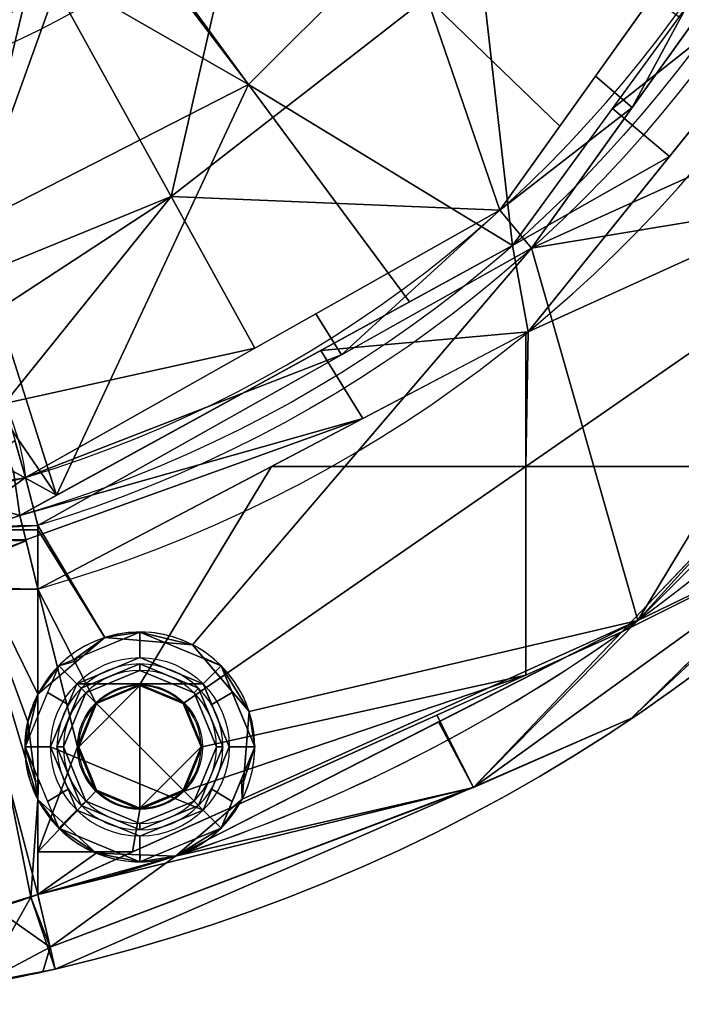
# Model space of a CAD drawing. Header units: millimetres. Extents: x -72 to 72, y -168 to 68.
# Tile 20 of 205: x 14 to 40, y -68 to -29. Entities that reach past the tile are written whole.
import ezdxf

# ---------------------------------------------------------------- set-up
doc = ezdxf.new("R2010")
doc.units = ezdxf.units.MM
doc.layers.add('100', color=7, linetype='Continuous', true_color=0xffffff)

msp = doc.modelspace()

# ---------------------------------------------------------------- linework, layer by layer
at = {"layer": '100', "color": 163, "linetype": 'Continuous'}
for p, q in [((14.697, -49.039, 97), (14.697, -55.475, 97)), ((14.697, -63.317, 81), (14.697, -51.356, 81)), ((14.697, -59.603, 97), (14.697, -63.317, 97))]:
    msp.add_line(p, q, dxfattribs=at)
at = {"layer": '100', "color": 163, "linetype": 'Continuous', "extrusion": (0, 0, -1)}
for centre, radius in [((-18.696, -57.539, -102), 4.5), ((-18.696, -57.539, -97), 3.25), ((-18.696, -57.539, -89), 3.25), ((-18.696, -57.539, -89), 3), ((-18.696, -57.539, -97), 3), ((-18.696, -57.539, -81), 2.4)]:
    msp.add_circle(centre, radius, dxfattribs=at)
at = {"layer": '100', "color": 163, "linetype": 'Continuous'}
for centre, radius in [((18.696, -57.539, 103), 3.5), ((18.696, -57.539, 81.046), 2.446), ((18.696, -57.539, 81), 2.446)]:
    msp.add_circle(centre, radius, dxfattribs=at)
at = {"layer": '100', "color": 163, "linetype": 'Continuous', "extrusion": (0, 0, -1)}
for centre, radius, start, end in [((0, 0, -94), 68, 283.06797, 256.93203), ((0, 0, -81), 65, 283.06797, 256.93203), ((0, 0, -97), 51.024, 286.7388, 253.2612), ((0, 0, -80.215), 50.45, 286.0923, 253.9077), ((0, 0, -100), 32.941, 283.1966, 256.8034)]:
    msp.add_arc(centre, radius, start, end, dxfattribs=at)
at = {"layer": '100', "color": 163, "linetype": 'Continuous'}
for centre, radius, start, end in [((0, 0, 84), 68, 283.06797, 256.93203), ((0, 0, 81), 53.418, 285.9698, 254.0302), ((0, 0, 97.321), 49.087, 286.8231, 253.1769), ((0, 0, 97), 65, 288, 324), ((18.696, -57.539, 97), 4.5, 288, 152.6948), ((18.696, -57.539, 97), 4.5, 207.3052, 288), ((0, 0, 97), 65, 283.06797, 288)]:
    msp.add_arc(centre, radius, start, end, dxfattribs=at)
at = {"layer": '100', "color": 163, "linetype": 'Continuous', "extrusion": (0.110686, -0.941471, -0.318404)}
msp.add_arc((8.907, 112.635, 14.821), 5, 192.3972, 266.748, dxfattribs=at)
at = {"layer": '100', "color": 163, "linetype": 'Continuous', "extrusion": (0.016412, -0.999865, 0)}
msp.add_arc((13.892, 102, 49.097), 5, 191.5366, 270, dxfattribs=at)
at = {"layer": '100', "color": 163, "linetype": 'Continuous', "extrusion": (0, -1, 0)}
for centre, start, end in [((14.697, 102, 49.039), 191.537, 270), ((14.697, 76, 51.356), 90, 168.463)]:
    msp.add_arc(centre, 5, start, end, dxfattribs=at)
at = {"layer": '100', "color": 163, "linetype": 'Continuous', "extrusion": (-0.974103, -0.226107, 0)}
msp.add_arc((65, 94), 3, 0, 90, dxfattribs=at)
at = {"layer": '100', "color": 163, "linetype": 'Continuous', "extrusion": (0.974103, 0.226107, 0)}
msp.add_arc((-65, 84), 3, 180, 270, dxfattribs=at)
at = {"layer": '100', "color": 163, "linetype": 'Continuous'}
for points in [[(13.389, -44.083, 98.245), (13.828, -45.014, 97.968), (14.1, -45.982, 97.66), (14.207, -46.986, 97.321)], [(14.207, -46.986, 97.321), (14.371, -47.593, 97.107), (14.534, -48.218, 97), (14.695, -48.862, 97)], [(14.697, -51.356, 81), (14.458, -50.341, 81), (14.213, -49.351, 80.73), (13.984, -48.473, 80.215)], [(14.695, -48.862, 97), (14.696, -48.921, 97), (14.697, -48.98, 97), (14.697, -49.039, 97)], [(14.697, -59.603, 97), (14.533, -59.285, 97), (14.281, -58.611, 97.013), (14.151, -57.539, 97.032), (14.281, -56.467, 97.013), (14.533, -55.792, 97), (14.697, -55.475, 97)]]:
    msp.add_open_spline(points, degree=3, dxfattribs=at)
for points in [[(9.798, -64.637, 101), (10.034, -64.597, 99.846), (10.678, -64.489, 98.81), (12.479, -64.053, 97.373), (13.593, -63.727, 97), (14.697, -63.317, 97)], [(14.697, -63.317, 81), (13.592, -63.727, 81), (12.484, -64.052, 80.63), (10.677, -64.489, 79.189), (10.034, -64.597, 78.155), (9.798, -64.637, 77)], [(15.375, -66.239, 94), (13.516, -66.671, 94), (11.676, -67.007, 94.593), (8.671, -67.462, 96.873), (7.574, -67.578, 98.53), (7.175, -67.62, 100.4)], [(7.175, -67.62, 77.6), (7.574, -67.578, 79.467), (8.67, -67.462, 81.126), (11.669, -67.008, 83.403), (13.518, -66.67, 84), (15.375, -66.239, 84)]]:
    msp.add_open_spline(points, degree=3, knots=[0, 0, 0, 0, 0.5, 0.5, 1, 1, 1, 1], dxfattribs=at)
for points in [[(13.313, -15.588, 100), (5.169, -27.308, 100), (7.52, -32.071, 100), (22.685, -23.885, 100)], [(45.158, -19.207, 97.321), (36.553, -31.262, 97.321), (37.991, -32.491, 97)], [(37.991, -32.491, 97), (46.949, -19.972, 97), (45.158, -19.207, 97.321)], [(46.959, -19.959, 97), (34.047, -38.004, 97), (45.305, -32.916, 97), (48.242, -31.116, 97)], [(37.216, -32.528, 80.215), (46.223, -20.168, 80.215), (47.526, -24.388, 81)], [(29.945, -28.187, 99.326), (35.153, -33.223, 97.321), (43.961, -20.885, 97.321)], [(31.596, -22.956, 74.637), (22.956, -31.596, 74.637), (17.491, -24.105, 71.322)], [(33.303, -37.896, 80.215), (22.956, -31.596, 74.637), (31.596, -22.956, 74.637)], [(31.596, -22.956, 74.637), (39.832, -28.937, 80.215), (33.303, -37.896, 80.215)], [(22.685, -23.885, 100), (15.408, -27.813, 100), (19.915, -35.981, 99.326)], [(19.915, -35.981, 99.326), (29.945, -28.187, 99.326), (22.685, -23.885, 100)], [(22.956, -31.596, 74.637), (14.548, -26.765, 71.52), (17.386, -24.286, 71.335)], [(17.386, -24.286, 71.335), (17.491, -24.105, 71.322), (22.956, -31.596, 74.637)], [(47.216, -33.832, 81), (46.5, -35.561, 81), (33.908, -41.276, 81), (47.526, -24.388, 81)], [(47.526, -24.388, 81), (39.447, -34.407, 81), (37.216, -32.528, 80.215)], [(12.068, -37.143, 74.637), (12.703, -27.189, 71.379), (14.548, -26.765, 71.52)], [(14.548, -26.765, 71.52), (22.956, -31.596, 74.637), (12.068, -37.143, 74.637)], [(15.408, -27.813, 100), (7.52, -32.071, 100), (11.19, -39.543, 99.181)], [(11.19, -39.543, 99.181), (19.915, -35.981, 99.326), (15.408, -27.813, 100)], [(32.799, -36.52, 97.321), (29.945, -28.187, 99.326), (19.915, -35.981, 99.326)], [(32.799, -36.52, 97.321), (35.153, -33.223, 97.321), (29.945, -28.187, 99.326)], [(15.427, -47.683, 80.215), (12.068, -37.143, 74.637), (22.956, -31.596, 74.637)], [(22.956, -31.596, 74.637), (29.266, -40.107, 80.215), (15.427, -47.683, 80.215)], [(33.303, -37.896, 80.215), (29.266, -40.107, 80.215), (22.956, -31.596, 74.637)], [(37.991, -32.491, 97), (36.553, -31.262, 97.321), (32.799, -36.52, 97.321)], [(32.799, -36.52, 97.321), (34.047, -38.004, 97), (37.991, -32.491, 97)], [(33.303, -37.896, 80.215), (37.216, -32.528, 80.215), (39.447, -34.407, 81)], [(44.501, -36.265, 97), (45.305, -32.916, 97), (34.047, -38.004, 97)], [(39.447, -34.407, 81), (33.908, -41.276, 81), (33.303, -37.896, 80.215)], [(33.908, -41.276, 81), (46.5, -35.561, 81), (47.216, -37.29, 81), (33.821, -46.55, 81)], [(19.915, -35.981, 99.326), (11.19, -39.543, 99.181), (11.987, -41.164, 99.004)], [(19.915, -35.981, 99.326), (11.987, -41.164, 99.004), (13.389, -44.083, 98.245)], [(13.389, -44.083, 98.245), (23.196, -41.926, 97.321), (19.915, -35.981, 99.326)], [(19.915, -35.981, 99.326), (23.196, -41.926, 97.321), (32.799, -36.52, 97.321)], [(32.799, -36.52, 97.321), (25.59, -40.579, 97.321), (26.602, -42.181, 97)], [(26.602, -42.181, 97), (34.047, -38.004, 97), (32.799, -36.52, 97.321)], [(38.206, -52.586, 97), (46.3, -39.202, 97), (44.501, -36.265, 97), (34.047, -38.004, 97)], [(12.354, -43.221, 77.304), (12.068, -37.143, 74.637), (15.427, -47.683, 80.215)], [(47.216, -37.29, 81), (48.946, -38.007, 81), (43.746, -46.55, 81), (33.821, -46.55, 81)], [(34.047, -38.004, 97), (14.695, -48.862, 97), (17.323, -53.253, 97), (20.751, -53.536, 97)], [(34.047, -38.004, 97), (20.751, -53.536, 97), (22.978, -56.157, 97), (38.206, -52.586, 97)], [(25.786, -42.012, 80.215), (33.303, -37.896, 80.215), (33.908, -41.276, 81)], [(38.206, -52.586, 97), (52.586, -38.206, 97), (49.649, -40.006, 97)], [(49.649, -40.006, 97), (46.3, -39.202, 97), (38.206, -52.586, 97)], [(26.602, -42.181, 97), (25.59, -40.579, 97.321), (14.207, -46.986, 97.321)], [(37.961, -56.418, 84), (54.01, -40.719, 84), (54.01, -40.719, 94), (37.961, -56.418, 94)], [(33.821, -41.322, 81), (33.821, -46.55, 81), (23.857, -46.55, 81)], [(33.908, -41.276, 81), (27.428, -44.676, 81), (25.786, -42.012, 80.215)], [(33.821, -46.55, 81), (33.821, -41.322, 81), (33.908, -41.276, 81)], [(13.389, -44.083, 98.245), (14.207, -46.986, 97.321), (23.196, -41.926, 97.321)], [(13.984, -48.473, 80.215), (25.786, -42.012, 80.215), (27.428, -44.676, 81)], [(14.207, -46.986, 97.321), (14.695, -48.862, 97), (26.602, -42.181, 97)], [(15.427, -47.683, 80.215), (13.744, -46.748, 79.256), (12.354, -43.221, 77.304)], [(27.428, -44.676, 81), (14.228, -49.426, 80.662), (13.984, -48.473, 80.215)], [(27.428, -44.676, 81), (14.697, -51.356, 81), (14.228, -49.426, 80.662)], [(11.312, -47.707, 98.446), (14.207, -46.986, 97.321), (13.798, -45.534, 97.783)], [(14.697, -51.356, 81), (23.857, -46.55, 81), (18.696, -55.093, 81), (16.966, -55.81, 81)], [(20.425, -55.81, 81), (18.696, -55.093, 81), (23.857, -46.55, 81), (33.821, -46.55, 81)], [(21.141, -57.539, 81), (20.425, -55.81, 81), (33.821, -46.55, 81), (33.821, -54.723, 81)], [(33.821, -54.723, 81), (33.821, -46.55, 81), (43.746, -46.55, 81), (37.584, -53.032, 81)], [(37.584, -53.032, 81), (43.857, -46.433, 81), (46.135, -48.753, 81.879)], [(46.135, -48.753, 96.121), (44.128, -46.664, 97), (38.206, -52.586, 97)], [(11.11, -47.656, 78.347), (13.744, -46.748, 79.256), (13.984, -48.473, 80.215)], [(14.207, -46.986, 97.321), (11.312, -47.707, 98.446), (11.534, -48.914, 98.127)], [(11.534, -48.914, 98.127), (14.695, -48.862, 97), (14.207, -46.986, 97.321)], [(15.427, -47.683, 80.215), (13.984, -48.473, 80.215), (13.744, -46.748, 79.256)], [(13.984, -48.473, 80.215), (11.232, -49.385, 79.192), (11.11, -47.656, 78.347)], [(11.232, -49.385, 79.192), (13.984, -48.473, 80.215), (14.228, -49.426, 80.662)], [(14.695, -48.862, 97), (11.534, -48.914, 98.127), (11.535, -49.039, 98.127)], [(11.535, -49.039, 98.127), (14.697, -49.039, 97), (14.695, -48.862, 97)], [(17.323, -53.253, 97), (14.695, -48.862, 97), (14.697, -49.039, 97)], [(46.135, -48.753, 81.879), (31.763, -59.13, 81.879), (37.584, -53.032, 81)], [(37.961, -56.418, 84), (31.763, -59.13, 81.879), (46.135, -48.753, 81.879)], [(46.135, -48.753, 96.121), (31.763, -59.13, 96.121), (37.961, -56.418, 94)], [(31.763, -59.13, 96.121), (46.135, -48.753, 96.121), (38.206, -52.586, 97)], [(46.135, -48.753, 81.879), (45.959, -48.594, 84), (37.961, -56.418, 84)], [(37.961, -56.418, 94), (45.959, -48.594, 94), (46.135, -48.753, 96.121)], [(11.535, -49.039, 98.127), (14.303, -56.553, 97.016), (14.697, -55.475, 97)], [(14.697, -59.603, 97), (11.535, -49.039, 98.127), (14.415, -63.42, 97.008)], [(11.535, -49.039, 98.127), (11.548, -64.273, 98.159), (14.415, -63.42, 97.008)], [(14.697, -59.603, 97), (14.303, -56.553, 97.016), (11.535, -49.039, 98.127)], [(14.697, -55.475, 97), (14.697, -49.039, 97), (11.535, -49.039, 98.127)], [(14.697, -49.039, 97), (14.697, -55.475, 97), (17.323, -53.253, 97)], [(11.232, -49.385, 79.192), (14.236, -49.461, 80.668), (9.787, -51.025, 76.948)], [(9.797, -51.265, 76.997), (9.787, -51.025, 76.948), (14.236, -49.461, 80.668)], [(14.236, -49.461, 80.668), (14.697, -51.356, 81), (9.797, -51.265, 76.997)], [(14.228, -49.426, 80.662), (14.236, -49.461, 80.668), (11.232, -49.385, 79.192)], [(9.797, -51.265, 76.997), (14.697, -51.356, 81), (11.535, -51.356, 79.873)], [(14.697, -63.317, 81), (11.515, -64.286, 79.857), (11.535, -51.356, 79.873)], [(11.535, -51.356, 79.873), (14.697, -51.356, 81), (14.697, -63.317, 81)], [(14.697, -51.356, 81), (16.966, -55.81, 81), (16.25, -57.539, 81)], [(16.25, -57.539, 81), (14.697, -61.651, 81), (14.697, -51.356, 81)], [(22.703, -59.586, 97), (20.086, -61.819, 97), (38.206, -52.586, 97)], [(22.978, -56.157, 97), (22.703, -59.586, 97), (38.206, -52.586, 97)], [(38.206, -52.586, 97), (30.403, -56.562, 97), (31.763, -59.13, 96.121)], [(16.221, -55.064, 103), (18.696, -54.039, 103), (18.696, -53.039, 102), (15.514, -54.357, 102)], [(16.134, -54.1, 102), (18.696, -53.039, 102), (17.323, -53.253, 97)], [(20.751, -53.536, 97), (17.323, -53.253, 97), (18.696, -53.039, 102)], [(21.878, -54.357, 102), (18.696, -53.039, 102), (18.696, -54.039, 103), (21.17, -55.064, 103)], [(18.696, -53.039, 102), (21.257, -54.1, 102), (20.751, -53.536, 97)], [(31.763, -59.13, 81.879), (30.325, -56.294, 81), (37.584, -53.032, 81)], [(17.323, -53.253, 97), (16.263, -54.15, 97), (16.134, -54.1, 102)], [(21.257, -54.1, 102), (21.177, -54.037, 97), (20.751, -53.536, 97)], [(14.196, -57.539, 102), (15.514, -54.357, 102), (14.697, -55.475, 97)], [(15.514, -54.357, 102), (16.263, -54.15, 97), (14.697, -55.475, 97)], [(15.514, -54.357, 102), (15.079, -55.405, 102), (15.883, -55.879, 103), (16.221, -55.064, 103)], [(15.514, -54.357, 102), (16.134, -54.1, 102), (16.263, -54.15, 97)], [(21.17, -55.064, 103), (18.696, -54.039, 103), (16.221, -55.064, 103)], [(18.696, -54.289, 89), (16.397, -55.241, 89), (16.574, -55.418, 89), (18.696, -54.539, 89)], [(16.397, -55.241, 97), (18.696, -54.289, 97), (18.696, -54.539, 97), (16.574, -55.418, 97)], [(16.397, -55.241, 89), (18.696, -54.289, 89), (18.696, -54.289, 97), (16.397, -55.241, 97)], [(18.696, -54.539, 89), (20.817, -55.418, 89), (20.994, -55.241, 89), (18.696, -54.289, 89)], [(20.817, -55.418, 97), (18.696, -54.539, 97), (18.696, -54.289, 97), (20.994, -55.241, 97)], [(20.994, -55.241, 97), (18.696, -54.289, 97), (18.696, -54.289, 89), (20.994, -55.241, 89)], [(21.17, -55.064, 103), (21.508, -55.879, 103), (22.312, -55.405, 102), (21.878, -54.357, 102)], [(21.177, -54.037, 97), (21.257, -54.1, 102), (21.878, -54.357, 102)], [(22.978, -56.157, 97), (21.177, -54.037, 97), (21.878, -54.357, 102)], [(21.878, -54.357, 102), (23.196, -57.539, 102), (22.978, -56.157, 97)], [(16.574, -55.418, 97), (18.696, -54.539, 97), (18.696, -54.539, 89), (16.574, -55.418, 89)], [(18.696, -59.984, 81), (20.425, -59.268, 81), (33.821, -54.723, 81), (18.405, -61.651, 81)], [(20.817, -55.418, 89), (18.696, -54.539, 89), (18.696, -54.539, 97), (20.817, -55.418, 97)], [(33.821, -54.723, 81), (20.425, -59.268, 81), (21.141, -57.539, 81)], [(21.17, -60.014, 103), (16.221, -55.064, 103), (15.196, -57.539, 103)], [(16.221, -55.064, 103), (21.17, -60.014, 103), (22.196, -57.539, 103), (21.17, -55.064, 103)], [(18.696, -55.139, 81), (18.696, -59.939, 81), (16.998, -59.236, 81), (16.296, -57.539, 81)], [(16.296, -57.539, 81), (16.998, -55.842, 81), (18.696, -55.139, 81)], [(16.966, -55.81, 81.046), (18.696, -55.093, 81.046), (18.696, -55.139, 81), (16.998, -55.842, 81)], [(18.696, -55.093, 81.046), (16.966, -55.81, 81.046), (16.966, -55.81, 81), (18.696, -55.093, 81)], [(20.393, -55.842, 81), (18.696, -55.139, 81), (18.696, -55.093, 81.046), (20.425, -55.81, 81.046)], [(18.696, -55.093, 81), (20.088, -55.67, 81), (20.088, -55.67, 81.046), (18.696, -55.093, 81.046)], [(18.696, -59.939, 81), (18.696, -55.139, 81), (20.393, -55.842, 81), (21.096, -57.539, 81)], [(15.196, -57.539, 103), (15.883, -55.879, 103), (15.079, -55.405, 102), (14.196, -57.539, 102)], [(14.697, -55.475, 97), (14.303, -56.553, 97.016), (14.196, -57.539, 102)], [(15.696, -57.539, 89), (16.574, -55.418, 89), (16.397, -55.241, 89), (15.446, -57.539, 89)], [(16.574, -55.418, 97), (15.696, -57.539, 97), (15.446, -57.539, 97), (16.397, -55.241, 97)], [(16.397, -55.241, 97), (15.446, -57.539, 97), (15.446, -57.539, 89), (16.397, -55.241, 89)], [(16.574, -55.418, 89), (15.696, -57.539, 89), (15.696, -57.539, 97), (16.574, -55.418, 97)], [(20.817, -55.418, 89), (21.696, -57.539, 89), (21.946, -57.539, 89), (20.994, -55.241, 89)], [(20.994, -55.241, 97), (21.946, -57.539, 97), (21.696, -57.539, 97), (20.817, -55.418, 97)], [(20.817, -55.418, 97), (21.696, -57.539, 97), (21.696, -57.539, 89), (20.817, -55.418, 89)], [(20.994, -55.241, 89), (21.946, -57.539, 89), (21.946, -57.539, 97), (20.994, -55.241, 97)], [(23.196, -57.539, 102), (22.312, -55.405, 102), (21.508, -55.879, 103), (22.196, -57.539, 103)], [(16.998, -55.842, 81), (16.296, -57.539, 81), (16.25, -57.539, 81.046), (16.966, -55.81, 81.046)], [(16.966, -55.81, 81.046), (16.827, -56.147, 81.046), (16.827, -56.147, 81), (16.966, -55.81, 81)], [(20.088, -55.67, 81), (20.425, -55.81, 81), (20.425, -55.81, 81.046)], [(20.425, -55.81, 81.046), (20.088, -55.67, 81.046), (20.088, -55.67, 81)], [(20.425, -55.81, 81.046), (21.141, -57.539, 81.046), (21.096, -57.539, 81), (20.393, -55.842, 81)], [(21.141, -57.539, 81.046), (20.425, -55.81, 81.046), (20.425, -55.81, 81), (21.141, -57.539, 81)], [(14.697, -63.317, 81), (30.325, -56.294, 81), (31.763, -59.13, 81.879)], [(16.25, -57.539, 81), (16.827, -56.147, 81), (16.827, -56.147, 81.046), (16.25, -57.539, 81.046)], [(22.757, -58.912, 97), (22.978, -56.157, 97), (23.196, -57.539, 102)], [(14.196, -57.539, 102), (14.303, -56.553, 97.016), (14.607, -58.905, 97.004)], [(31.763, -59.13, 96.121), (30.403, -56.562, 97), (20.086, -61.819, 97)], [(37.961, -56.418, 84), (31.824, -59.087, 84), (31.763, -59.13, 81.879)], [(31.763, -59.13, 96.121), (31.824, -59.087, 94), (37.961, -56.418, 94)], [(37.961, -56.418, 94), (35.631, -57.431, 94), (35.631, -57.431, 84), (37.961, -56.418, 84)], [(15.375, -66.239, 84), (35.631, -57.431, 84), (35.631, -57.431, 94), (15.375, -66.239, 94)], [(14.196, -57.539, 102), (15.079, -59.673, 102), (15.883, -59.198, 103), (15.196, -57.539, 103)], [(14.607, -58.905, 97.004), (14.719, -58.804, 102), (14.196, -57.539, 102)], [(14.697, -61.651, 81), (16.25, -57.539, 81), (16.966, -59.268, 81)], [(15.196, -57.539, 103), (16.221, -60.014, 103), (18.696, -61.039, 103), (21.17, -60.014, 103)], [(15.446, -57.539, 89), (16.397, -59.837, 89), (16.574, -59.66, 89), (15.696, -57.539, 89)], [(16.397, -59.837, 97), (15.446, -57.539, 97), (15.696, -57.539, 97), (16.574, -59.66, 97)], [(16.397, -59.837, 89), (15.446, -57.539, 89), (15.446, -57.539, 97), (16.397, -59.837, 97)], [(16.574, -59.66, 97), (15.696, -57.539, 97), (15.696, -57.539, 89), (16.574, -59.66, 89)], [(16.296, -57.539, 81), (16.767, -58.677, 81), (16.73, -58.698, 81.046), (16.25, -57.539, 81.046)], [(16.966, -59.268, 81), (16.25, -57.539, 81), (16.25, -57.539, 81.046), (16.966, -59.268, 81.046)], [(21.096, -57.539, 81), (20.393, -59.236, 81), (18.696, -59.939, 81)], [(21.141, -57.539, 81), (20.564, -58.931, 81), (20.564, -58.931, 81.046), (21.141, -57.539, 81.046)], [(21.141, -57.539, 81.046), (20.661, -58.698, 81.046), (20.624, -58.677, 81), (21.096, -57.539, 81)], [(20.994, -59.837, 89), (21.946, -57.539, 89), (21.696, -57.539, 89), (20.817, -59.66, 89)], [(20.817, -59.66, 97), (21.696, -57.539, 97), (21.946, -57.539, 97), (20.994, -59.837, 97)], [(20.817, -59.66, 89), (21.696, -57.539, 89), (21.696, -57.539, 97), (20.817, -59.66, 97)], [(20.994, -59.837, 97), (21.946, -57.539, 97), (21.946, -57.539, 89), (20.994, -59.837, 89)], [(22.196, -57.539, 103), (21.508, -59.198, 103), (22.312, -59.673, 102), (23.196, -57.539, 102)], [(23.196, -57.539, 102), (22.672, -58.804, 102), (22.757, -58.912, 97)], [(14.719, -58.804, 102), (14.607, -58.905, 97.004), (14.697, -59.603, 97)], [(14.697, -59.603, 97), (15.514, -60.721, 102), (14.719, -58.804, 102)], [(16.966, -59.268, 81.046), (16.73, -58.698, 81.046), (16.767, -58.677, 81), (16.998, -59.236, 81)], [(20.393, -59.236, 81), (20.624, -58.677, 81), (20.661, -58.698, 81.046), (20.425, -59.268, 81.046)], [(20.425, -59.268, 81.046), (20.564, -58.931, 81.046), (20.564, -58.931, 81), (20.425, -59.268, 81)], [(22.672, -58.804, 102), (21.878, -60.721, 102), (22.703, -59.586, 97)], [(22.703, -59.586, 97), (22.757, -58.912, 97), (22.672, -58.804, 102)], [(31.763, -59.13, 81.879), (15.177, -65.383, 81.879), (14.697, -63.317, 81)], [(16.966, -59.268, 81), (18.696, -59.984, 81), (18.405, -61.651, 81), (14.697, -61.651, 81)], [(16.221, -60.014, 103), (15.883, -59.198, 103), (15.079, -59.673, 102), (15.514, -60.721, 102)], [(31.824, -59.087, 84), (15.375, -66.239, 84), (15.177, -65.383, 81.879)], [(15.177, -65.383, 81.879), (31.763, -59.13, 81.879), (31.824, -59.087, 84)], [(31.824, -59.087, 94), (31.763, -59.13, 96.121), (15.177, -65.383, 96.121)], [(15.177, -65.383, 96.121), (15.375, -66.239, 94), (31.824, -59.087, 94)], [(20.086, -61.819, 97), (15.177, -65.383, 96.121), (31.763, -59.13, 96.121)], [(18.696, -59.984, 81.046), (16.966, -59.268, 81.046), (16.998, -59.236, 81), (18.696, -59.939, 81)], [(17.303, -59.408, 81.046), (17.303, -59.408, 81), (16.966, -59.268, 81)], [(16.966, -59.268, 81), (16.966, -59.268, 81.046), (17.303, -59.408, 81.046)], [(18.696, -59.939, 81), (20.393, -59.236, 81), (20.425, -59.268, 81.046), (18.696, -59.984, 81.046)], [(18.696, -59.984, 81.046), (20.425, -59.268, 81.046), (20.425, -59.268, 81), (18.696, -59.984, 81)], [(21.878, -60.721, 102), (22.312, -59.673, 102), (21.508, -59.198, 103), (21.17, -60.014, 103)], [(14.415, -63.42, 97.008), (14.697, -63.317, 97), (14.697, -59.603, 97)], [(15.514, -60.721, 102), (14.697, -59.603, 97), (16.985, -61.701, 97)], [(16.985, -61.701, 97), (14.697, -59.603, 97), (14.697, -63.317, 97)], [(18.696, -60.539, 89), (16.574, -59.66, 89), (16.397, -59.837, 89), (18.696, -60.789, 89)], [(16.574, -59.66, 97), (18.696, -60.539, 97), (18.696, -60.789, 97), (16.397, -59.837, 97)], [(16.574, -59.66, 89), (18.696, -60.539, 89), (18.696, -60.539, 97), (16.574, -59.66, 97)], [(18.696, -59.984, 81), (17.303, -59.408, 81), (17.303, -59.408, 81.046), (18.696, -59.984, 81.046)], [(18.696, -60.789, 89), (20.994, -59.837, 89), (20.817, -59.66, 89), (18.696, -60.539, 89)], [(20.994, -59.837, 97), (18.696, -60.789, 97), (18.696, -60.539, 97), (20.817, -59.66, 97)], [(20.817, -59.66, 97), (18.696, -60.539, 97), (18.696, -60.539, 89), (20.817, -59.66, 89)], [(20.086, -61.819, 97), (22.703, -59.586, 97), (21.878, -60.721, 102)], [(15.514, -60.721, 102), (18.696, -62.039, 102), (18.696, -61.039, 103), (16.221, -60.014, 103)], [(16.397, -59.837, 97), (18.696, -60.789, 97), (18.696, -60.789, 89), (16.397, -59.837, 89)], [(20.994, -59.837, 89), (18.696, -60.789, 89), (18.696, -60.789, 97), (20.994, -59.837, 97)], [(21.17, -60.014, 103), (18.696, -61.039, 103), (18.696, -62.039, 102), (21.878, -60.721, 102)], [(16.985, -61.701, 97), (18.696, -62.039, 102), (15.514, -60.721, 102)], [(21.878, -60.721, 102), (18.696, -62.039, 102), (20.086, -61.819, 97)], [(14.697, -61.651, 81), (18.405, -61.651, 81), (14.697, -63.317, 81)], [(14.697, -63.317, 97), (20.086, -61.819, 97), (16.985, -61.701, 97)], [(16.985, -61.701, 97), (18.706, -61.766, 97), (18.696, -62.039, 102)], [(20.086, -61.819, 97), (14.697, -63.317, 97), (15.177, -65.383, 96.121)], [(18.696, -62.039, 102), (18.706, -61.766, 97), (20.086, -61.819, 97)], [(12.521, -66.78, 95.007), (15.375, -66.239, 94), (14.415, -63.42, 97.008)], [(14.415, -63.42, 97.008), (12.982, -63.846, 97.584), (12.521, -66.78, 95.007)], [(12.98, -63.84, 80.383), (14.697, -63.317, 81), (15.177, -65.383, 81.879)], [(15.177, -65.383, 96.121), (14.697, -63.317, 97), (14.415, -63.42, 97.008)], [(14.415, -63.42, 97.008), (15.375, -66.239, 94), (15.177, -65.383, 96.121)], [(15.177, -65.383, 81.879), (12.516, -66.79, 83.058), (12.98, -63.84, 80.383)], [(14.889, -66.35, 83.987), (12.516, -66.79, 83.058), (15.177, -65.383, 81.879)], [(15.177, -65.383, 81.879), (15.375, -66.239, 84), (14.889, -66.35, 83.987)], [(15.375, -66.239, 94), (12.485, -66.787, 95.02), (14.889, -66.35, 83.987)], [(15.375, -66.239, 94), (14.889, -66.35, 83.987), (15.375, -66.239, 84)], [(12.485, -66.787, 95.02), (12.486, -66.795, 83.047), (14.889, -66.35, 83.987)]]:
    msp.add_3dface(points, dxfattribs=at)

doc.saveas('drawing.dxf')
